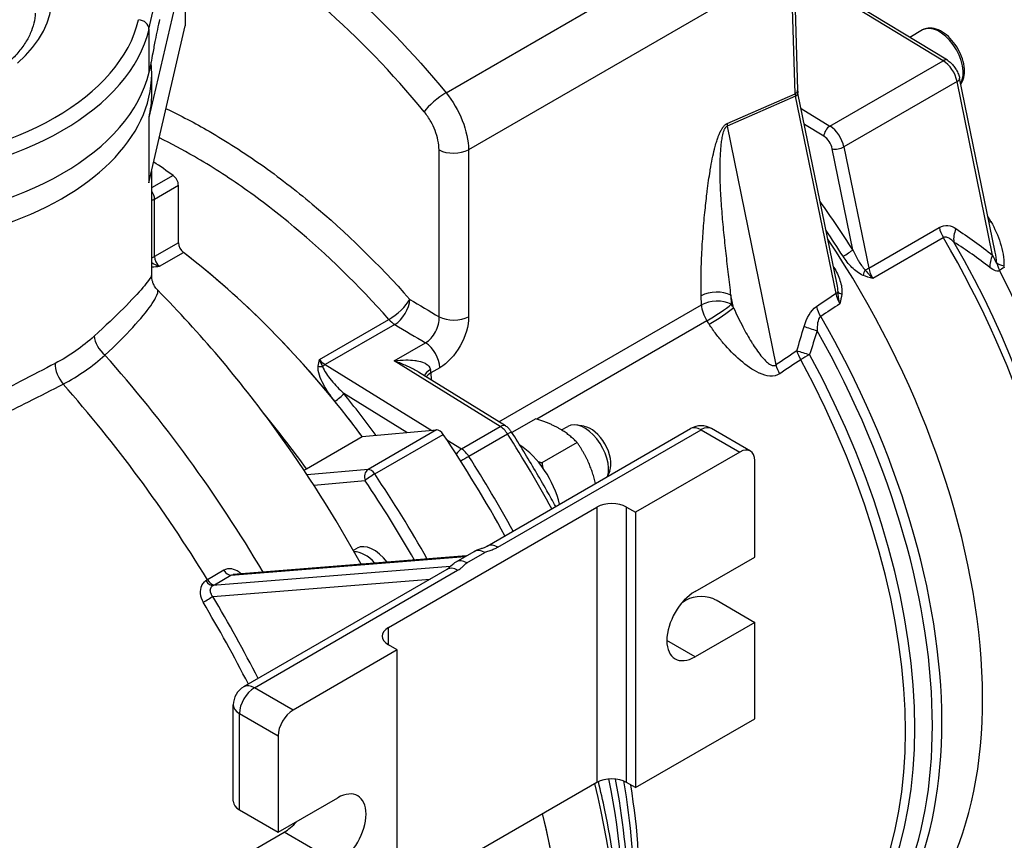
# Model space of a CAD drawing. Header units: millimetres. Extents: x 0 to 5940, y 0 to 4200.
# Tile 7 of 52: x 807 to 959, y 654 to 781. Entities that reach past the tile are written whole.
import ezdxf

# ---------------------------------------------------------------- set-up
doc = ezdxf.new("R2010")
doc.units = ezdxf.units.MM
doc.header["$LTSCALE"] = 50
doc.layers.add('02-LINIE-035', color=2, linetype='CONTINUOUS')

msp = doc.modelspace()

# ---------------------------------------------------------------- linework, layer by layer
at = {"layer": '02-LINIE-035'}
for p, q in [((827.26, 779.22), (832.86, 803.47)), ((873.1, 769.4), (922.82, 798.11)), ((832.86, 789.83), (827.26, 765.58)), ((832.86, 789.83), (832.86, 779.74)), ((926.38, 789.36), (876.56, 760.6)), ((926.98, 769.25), (926.38, 789.36)), ((926.76, 789.9), (927.36, 769.79)), ((950.46, 774.41), (926.79, 788.79)), ((949.81, 774.34), (926.81, 788.32)), ((827.26, 755.49), (832.86, 779.74)), ((827.26, 779.22), (827.26, 772.58)), ((946.63, 779.08), (944.65, 777.94)), ((932.35, 764.26), (949.81, 774.34)), ((827.67, 772.36), (827.67, 769.18)), ((951.97, 771.13), (934.51, 761.05)), ((957.45, 744.34), (951.97, 771.13)), ((957.84, 744.83), (952.36, 771.63)), ((916.46, 764.64), (926.98, 769.25)), ((927.05, 768.88), (916.47, 764.23)), ((933.28, 738.42), (927.05, 768.88)), ((933.45, 739.83), (927.41, 769.36)), ((927.9, 766.96), (932.35, 764.26)), ((827.26, 765.58), (827.26, 755.49)), ((931.4, 762.68), (928.4, 764.5)), ((916.47, 764.23), (924, 727.42)), ((829.94, 761.9), (829.94, 761.9)), ((935.89, 745.17), (932.7, 760.75)), ((934.51, 761.05), (938.33, 742.34)), ((827.67, 757.28), (827.67, 741.19)), ((830.99, 756.64), (827.67, 754.73)), ((828.12, 752.99), (831.8, 755.12)), ((831.8, 746.25), (831.8, 755.12)), ((828.12, 744.12), (828.12, 752.99)), ((938.33, 742.34), (949.22, 748.62)), ((831.8, 746.25), (828.12, 744.12)), ((949.84, 747.04), (938.95, 740.76)), ((828.89, 742.63), (832.57, 744.75)), ((861.43, 737.56), (861.43, 737.56)), ((912.52, 736.67), (912.48, 738.07)), ((917.47, 736.22), (917.07, 738.16)), ((917.07, 738.16), (917.11, 736.76)), ((881.27, 718.63), (912.52, 736.67)), ((853.55, 728.24), (864.28, 734.44)), ((913.36, 734.23), (887.1, 719.07)), ((865.19, 733.66), (854.46, 727.47)), ((865.09, 728.04), (869.93, 730.83)), ((881.46, 717.93), (865.09, 728.04)), ((854.46, 727.47), (870.89, 717.32)), ((882.28, 718.01), (868.83, 726.31)), ((872.14, 726.99), (870.75, 726.19)), ((870.75, 726.19), (870.79, 725.1)), ((867.07, 716.98), (857.31, 723.01)), ((886.95, 719.12), (883.26, 716.99)), ((860.18, 716.36), (871.65, 717.38)), ((871.65, 717.38), (861.07, 711.28)), ((875.49, 714.48), (881.46, 717.93)), ((879.46, 699.47), (910.83, 717.59)), ((881.08, 699.31), (912.46, 717.43)), ((890.94, 717.38), (891.9, 717.94)), ((894.4, 717.95), (893.29, 718.14)), ((912.46, 717.43), (918.43, 713.98)), ((920.06, 714.14), (914.08, 717.59)), ((851.57, 711.39), (860.18, 716.36)), ((862.1, 710.6), (872.67, 716.7)), ((873.23, 715.87), (875.49, 714.48)), ((882.6, 716.76), (876.62, 713.31)), ((893.32, 715.44), (887.9, 712.31)), ((918.43, 713.98), (902.35, 704.69)), ((920.73, 697.79), (920.73, 712.65)), ((861.07, 711.28), (851.67, 710.44)), ((898.36, 711.08), (898.04, 710.2)), ((852.7, 708.86), (860.61, 709.57)), ((864.2, 686.91), (896.37, 705.49)), ((896.37, 705.49), (896.37, 663.03)), ((900.97, 705.49), (902.35, 704.69)), ((900.97, 663.03), (900.97, 705.49)), ((902.35, 704.69), (902.35, 662.23)), ((858.8, 698.82), (859.36, 699.15)), ((839.89, 694.98), (876.07, 697.86)), ((876.23, 697.96), (840.27, 695.09)), ((874.68, 697.06), (877.44, 698.66)), ((876.31, 696.9), (879.07, 698.5)), ((911.54, 692.49), (920.73, 697.79)), ((873.73, 696.3), (837.13, 693.39)), ((841.89, 677.79), (873.27, 695.9)), ((838.81, 695.74), (836.28, 694.28)), ((837.36, 693.52), (839.89, 694.98)), ((843.52, 677.63), (874.89, 695.74)), ((837.09, 691.71), (870.63, 694.38)), ((909.59, 690.83), (910.16, 691.16)), ((914.76, 691.16), (920.73, 687.71)), ((864.2, 684.26), (864.2, 686.91)), ((920.73, 687.71), (911.54, 682.4)), ((920.73, 672.85), (920.73, 687.71)), ((865.58, 683.46), (864.2, 684.26)), ((911.54, 682.4), (907.17, 684.92)), ((865.58, 683.46), (849.49, 674.18)), ((865.58, 641.01), (865.58, 683.46)), ((849.49, 674.18), (843.52, 677.63)), ((840.27, 660.11), (840.27, 674.97)), ((841.22, 658.78), (841.22, 673.64)), ((841.22, 673.64), (847.19, 670.2)), ((902.35, 662.23), (920.73, 672.85)), ((847.19, 670.2), (847.19, 655.33)), ((896.37, 663.03), (865.58, 645.25)), ((902.35, 662.23), (900.97, 663.03)), ((847.19, 655.33), (856.39, 660.64)), ((841.22, 658.78), (847.19, 655.33)), ((841.22, 651.35), (848.11, 655.33)), ((856.39, 650.56), (848.11, 655.33))]:
    msp.add_line(p, q, dxfattribs=at)
for centre, start, end in [((912.46, 714.78), 60, 120), ((843.52, 674.97), 120, 180)]:
    msp.add_arc(centre, 3.25, start, end, dxfattribs=at)
for centre, major_axis, ratio, start_param, end_param in [((780.55, 784.14), (31.76, 0), 0.57735, 5.694813, 6.871557), ((780.55, 784.14), (45.5, 0), 0.57735, 4.845044, 6.15053), ((825.65, 779.34), (1.58, -0.37), 0.809323, 0.184916, 1.755713), ((874.77, 702.04), (43.23, -74.87), 0.57735, 2.646157, 2.646178), ((949.23, 774.58), (2.6, -4.5), 0.57735, 0.327518, 3.141593), ((780.55, 782.81), (47.13, 0), 0.57735, 4.845044, 6.15053), ((780.55, 772.36), (47.13, 0), 0.57735, 4.239369, 6.348015), ((949.79, 773.3), (0.68, 1.11), 0.562039, 0, 0.79815), ((949.75, 771.73), (-1.62, 2.81), 0.57735, 4.18879, 5.471607), ((780.55, 776.18), (47.13, 0), 0.57735, 4.845044, 6.15053), ((951.08, 771.37), (1.27, 0.26), 0.408248, 5.397108, 6.283185), ((780.55, 769.18), (47.13, 0), 0.57735, 6.15053, 6.283185), ((871.98, 767.71), (-2.51, -2.06), 0.226481, 4.078118, 5.609416), ((926.06, 769.75), (1.3, 0.04), 0.556849, 5.480933, 6.283185), ((928.35, 768.51), (-1.07, 1.65), 0.533422, 0.800484, 1.028856), ((926.14, 769.1), (1.27, 0.26), 0.408248, 5.423288, 6.283185), ((917.84, 763.9), (0.78, -1.79), 0.637864, 4.028888, 4.257261), ((932.32, 763.21), (0.68, 1.11), 0.562039, 0.79815, 2.368946), ((932.29, 761.64), (1.62, -2.81), 0.57735, 1.047198, 2.330015), ((931.37, 761.11), (-0.97, 1.69), 0.57735, 4.18879, 5.471607), ((874.27, 761.83), (3.25, 0), 0.536791, 3.94756, 5.496863), ((933.62, 761.28), (1.27, 0.26), 0.408248, 3.826312, 5.397108), ((821.45, 671.26), (-56.06, 97.1), 0.57735, 5.377261, 5.415091), ((830.88, 755.65), (-0.65, 1.13), 0.57735, 3.926991, 5.377261), ((827.2, 753.53), (-0.65, 1.13), 0.57735, 3.926991, 4.956498), ((827.2, 753.53), (-1.3, 0), 0.57735, 1.94371, 2.356194), ((894.07, 713.18), (45.34, -78.53), 0.57735, 1.645795, 1.745592), ((901.88, 717.7), (38.34, -66.41), 0.57735, 3.905832, 3.905833), ((915.22, 725.39), (41.92, -72.62), 0.57735, 1.569844, 1.580922), ((958.48, 750.28), (-2.25, -1.3), 0.000777, 5.327869, 5.484132), ((893.15, 712.65), (-44.69, 77.4), 0.57735, 4.787388, 4.840859), ((951.44, 748.03), (1.62, -2.81), 0.57735, 4.18879, 4.728501), ((954.01, 747.84), (-1.79, -2.71), 0.688183, 4.938266, 5.656111), ((832.71, 745.71), (-0.65, 1.13), 0.57735, 0.785398, 2.196946), ((892.7, 712.39), (44.69, -77.4), 0.57735, 0, 1.684444), ((892.7, 712.39), (44.69, -77.4), 0.57735, 0, 1.684444), ((905.88, 720), (44.69, -77.4), 0.57735, 0, 1.586909), ((907.01, 720.65), (44.48, -77.04), 0.57735, 0.412274, 1.571339), ((821.45, 671.26), (-49.56, 85.84), 0.57735, 4.912444, 5.338539), ((821.45, 671.26), (-49.56, 85.84), 0.57735, 4.983444, 5.338539), ((934.97, 744.64), (1.1, 0.7), 0.061179, 4.095582, 5.666378), ((827.2, 744.65), (1.3, 0), 0.57735, 5.085303, 5.497787), ((829.04, 743.59), (-0.65, 1.13), 0.57735, 0.785398, 2.196946), ((959.67, 743.74), (-2.02, -2.54), 0.675769, 4.998701, 5.670481), ((960.6, 743.28), (-2.6, 0.05), 0.267114, 0.306243, 1.005327), ((911.14, 723.04), (39.16, -67.83), 0.57735, 4.118091, 4.118118), ((891.32, 711.59), (44.69, -77.4), 0.57735, 1.637087, 1.638063), ((933.55, 742.91), (1.1, 0.69), 0.054087, 4.06505, 4.095872), ((938.1, 741.64), (0.49, 1.21), 0.377364, 1.32892, 2.062961), ((937.45, 742.57), (1.27, 0.26), 0.408248, 4.886257, 5.397108), ((940.55, 741.74), (1.62, -2.81), 0.57735, 4.18879, 4.728501), ((960.66, 743.01), (-2.31, -1.19), 0.070468, 5.329632, 5.845181), ((912.96, 724.09), (-42.09, 72.91), 0.57735, 3.596115, 4.625978), ((912, 723.53), (39, -67.55), 0.57735, 4.143647, 4.143674), ((892.7, 712.39), (43.06, -74.59), 0.57735, 1.612224, 1.612234), ((914.77, 736.84), (3.25, 0.1), 0.556849, 0.768544, 2.33934), ((932.37, 738.64), (1.27, 0.26), 0.408248, 5.423288, 5.898925), ((934.81, 738.74), (-1.29, 0.16), 0.407395, 0.384091, 1.105938), ((865.27, 736.27), (-2.43, -2.16), 0.273803, 0.926614, 2.458352), ((865.27, 736.27), (-1.67, -2.79), 0.547353, 0.794512, 2.32981), ((914.81, 735.44), (3.25, 0.1), 0.556849, 0.768544, 2.33934), ((3044.84, 1956.8), (-2437.63, -1461.76), 0.028063, 5.742928, 5.745419), ((935.04, 737.77), (-1.27, 2.58), 0.511893, 1.076162, 1.676195), ((914.81, 735.44), (-1.62, 2.81), 0.57735, 0.820305, 1.669492), ((914.81, 735.44), (2.72, 1.78), 0.080454, 4.094608, 5.665404), ((915.17, 734.89), (2.72, 1.77), 0.07458, 4.094933, 5.665729), ((876.61, 703.1), (45.17, -78.25), 0.57735, 1.662266, 1.669492), ((932.53, 735.85), (-1.8, 2.71), 0.576754, 1.009906, 1.538385), ((3047.12, 1956.24), (-2439.87, -1461.11), 0.027069, 5.743363, 5.745787), ((866.2, 697.09), (-22.53, 39.03), 0.57735, 5.582769, 5.582773), ((865.27, 736.27), (-1.62, 2.81), 0.57735, 1.913433, 2.321288), ((874.28, 736.09), (3.25, 0), 0.536803, 3.948135, 5.496854), ((874.31, 701.77), (-43.55, 75.43), 0.57735, 4.803859, 4.811085), ((886.42, 708.76), (44.69, -77.4), 0.57735, 0, 1.57509), ((853.7, 741.93), (-43.14, 26.21), 0.022806, 1.854113, 1.970259), ((930.64, 732.8), (-3.11, 0.95), 0.058933, 0.76558, 1.499298), ((885.27, 708.1), (44.47, -77.02), 0.57735, 0.014117, 1.55668), ((821.45, 730.77), (2.19, -2.4), 0.617298, 3.792474, 4.929446), ((869.85, 728.23), (1.62, -2.81), 0.57735, 0.820305, 2.321288), ((3044.84, 1956.8), (-2377.76, -1425.85), 0.028063, 5.793907, 5.796912), ((929.53, 729.04), (-3.12, 0.89), 0.039158, 0.764647, 1.479718), ((929.53, 729.04), (-1.82, 2.7), 0.574377, 1.006662, 1.486725), ((781.54, 655.91), (64.64, -111.95), 0.57735, 1.590803, 1.916215), ((854.54, 730.07), (1.62, -2.81), 0.57735, 5.055026, 5.462881), ((859.27, 693.09), (-25.35, 43.91), 0.57735, 5.24936, 5.249364), ((3047.12, 1956.24), (-2380, -1425.21), 0.027044, 5.794284, 5.797289), ((929.53, 729.04), (-2.86, -1.55), 0.036073, 4.80473, 5.328329), ((882.4, 706.44), (43.55, -75.43), 0.57735, 0.044194, 1.526602), ((883.55, 707.11), (43.77, -75.81), 0.57735, 0.044194, 1.526602), ((815, 726.28), (1.51, -2.88), 0.567246, 3.950165, 5.075941), ((853.77, 727.96), (1.29, -0.16), 0.60781, 4.472344, 5.009992), ((854.42, 726.16), (0.85, 1.38), 0.556849, 0.802253, 1.153023), ((872.94, 725.98), (-3.2, -0.55), 0.438974, 5.410238, 6.070938), ((868.46, 727.42), (1.62, -2.81), 0.57735, 0.820305, 1.003172), ((926.28, 726.86), (-1.82, 2.69), 0.574215, 1.006442, 1.483505), ((823.98, 672.72), (-47.78, 82.75), 0.57735, 5.043771, 5.043775), ((873.05, 724.96), (3.25, 0.1), 0.556849, 2.33934, 2.744311), ((774.64, 651.93), (-64.64, 111.95), 0.57735, 4.7577, 5.052518), ((856.39, 722.47), (-1.01, -0.82), 0.218615, 0.937678, 2.508474), ((821.45, 671.26), (-49.56, 85.84), 0.57735, 4.912444, 4.983444), ((822.37, 671.79), (50.21, -86.97), 0.57735, 1.759149, 1.841851), ((872.11, 716.2), (-0.65, 1.13), 0.57735, 4.830175, 6.021386), ((881.42, 716.62), (0.85, 1.38), 0.556849, 0, 0.802253), ((881.4, 715.84), (-1.3, 2.25), 0.57735, 4.789064, 5.462881), ((894.5, 713.43), (-2.6, 4.5), 0.57735, 3.641552, 6.283185), ((895.42, 713.96), (-2.2, 3.81), 0.57735, 3.590663, 5.834115), ((912.46, 714.78), (-1.62, 2.81), 0.57735, 5.497787, 6.283185), ((912.46, 714.78), (1.63, 2.81), 0.57735, 0, 0.785398), ((821.45, 671.26), (58.5, -101.32), 0.57735, 1.531782, 1.688583), ((881.85, 716.19), (1.37, 0.87), 0.062544, 0, 0.953929), ((829.5, 675.9), (-57.69, 99.92), 0.57735, 4.672825, 4.789064), ((875.45, 713.17), (0.85, 1.38), 0.556849, 0.802253, 1.565732), ((875.42, 712.39), (1.3, -2.25), 0.57735, 1.647472, 2.321288), ((884.03, 707.38), (4.87, -8.44), 0.57735, 1.083709, 2.291074), ((918.43, 711.33), (1.63, 2.81), 0.57735, 5.497787, 7.068583), ((875.87, 712.74), (1.37, 0.87), 0.062544, 0.953929, 1.88739), ((823.52, 672.45), (57.69, -99.92), 0.57735, 1.531232, 1.647472), ((861.53, 710.1), (-0.12, 1.29), 0.788675, 0.350879, 1.921676), ((861.53, 710.1), (-0.65, 1.13), 0.57735, 4.830175, 6.021386), ((861.53, 710.1), (1.08, 0.73), 0.09595, 0.952035, 2.522832), ((810.88, 665.15), (-58.5, 101.32), 0.57735, 4.698117, 4.830175), ((809.96, 664.62), (57.85, -100.2), 0.57735, 1.563795, 1.688583), ((898.67, 704.16), (-3.25, 0), 0.57735, 3.926991, 5.497787), ((861.96, 694.64), (-2.6, 4.5), 0.57735, 4.90619, 6.283185), ((881.08, 696.66), (-1.62, 2.81), 0.57735, 5.497787, 6.283185), ((860.6, 693.86), (-2.6, 4.5), 0.57735, 5.068952, 5.971388), ((879.07, 695.84), (-1.62, 2.81), 0.57735, 5.497787, 6.283185), ((860.03, 693.53), (1.95, -3.38), 0.57735, 2.331003, 2.386367), ((874.89, 693.09), (-1.62, 2.81), 0.57735, 5.497787, 6.283185), ((876.31, 694.25), (-1.62, 2.81), 0.57735, 5.497787, 6.283185), ((839.43, 696.17), (0.65, -1.13), 0.57735, 4.7577, 6.015093), ((836.67, 694.57), (0.65, -1.13), 0.570655, 4.759262, 6.016663), ((836.9, 694.71), (0.65, -1.13), 0.57735, 4.7577, 6.015093), ((836.18, 691.18), (1.12, 0.67), 0.02016, 4.16941, 5.667562), ((773.49, 651.27), (-65.23, 112.99), 0.57735, 4.626189, 4.737082), ((911.54, 687.44), (-3.09, -5.35), 0.57735, 3.926991, 7.068583), ((912.46, 689.83), (3.25, 0), 0.57735, 0.785398, 2.356194), ((772.64, 650.77), (64.58, -111.86), 0.57735, 1.483728, 1.595489), ((866.5, 685.59), (-3.25, 0), 0.57735, 5.497787, 7.068583), ((843.52, 674.97), (-1.62, 2.81), 0.57735, 5.497787, 6.283185), ((843.52, 674.97), (-1.63, -2.81), 0.57735, 3.926991, 5.497787), ((843.52, 674.97), (-3.25, 0), 0.57735, 0, 0.785398), ((849.49, 671.52), (1.63, 2.81), 0.57735, 0.785398, 2.356194), ((829.5, 675.9), (49.56, -85.84), 0.57735, 0.342637, 1.104293), ((898.67, 661.7), (3.25, 0), 0.57735, 0.785398, 2.356194), ((836.93, 680.19), (-44.85, 77.68), 0.57735, 3.831429, 4.186178), ((838.07, 680.85), (44.63, -77.31), 0.57735, 0.581472, 1.035104), ((841.34, 682.74), (43.55, -75.43), 0.57735, 0.446567, 0.99386), ((840.19, 682.07), (-43.77, 75.81), 0.57735, 3.648331, 4.152789), ((856.39, 655.6), (3.09, 5.35), 0.57735, 3.926991, 7.068583), ((843.52, 660.11), (-3.25, 0), 0.57735, 0, 0.785398), ((821.45, 671.26), (49.56, -85.84), 0.57735, 0.213146, 1.104293), ((821.45, 671.26), (49.56, -85.84), 0.57735, 0.271055, 1.104293), ((848.11, 660.38), (-3.09, -5.35), 0.57735, 0.785398, 1.248353)]:
    msp.add_ellipse(centre, major_axis=major_axis, ratio=ratio, start_param=start_param, end_param=end_param, dxfattribs=at)
for points, knots in [([(832.86, 802.17), (835.16, 801.11), (837.46, 799.91), (839.76, 798.59), (842.65, 796.92), (845.53, 795.04), (848.42, 792.96), (851.3, 790.87), (854.19, 788.56), (856.99, 786.1), (862.6, 781.19), (867.97, 775.63), (873.1, 769.4)], [0.4004833, 0.4004833, 0.4004833, 0.4004833, 0.5, 0.5, 0.5, 0.625, 0.625, 0.625, 0.75, 0.75, 0.75, 1, 1, 1, 1]), ([(869.73, 766.46), (864.77, 772.49), (859.57, 777.87), (854.14, 782.62), (851.43, 785), (848.64, 787.23), (845.84, 789.25), (843.05, 791.27), (840.26, 793.09), (837.46, 794.7), (835.88, 795.61), (834.3, 796.46), (832.71, 797.24)], [0, 0, 0, 0, 0.25, 0.25, 0.25, 0.375, 0.375, 0.375, 0.5, 0.5, 0.5, 0.5708136, 0.5708136, 0.5708136, 0.5708136]), ([(809.7, 781.68), (809.68, 781.16), (809.61, 780.64), (809.36, 779.59), (809.18, 779.06), (808.71, 778), (808.42, 777.47), (807.72, 776.41), (807.31, 775.88), (806.38, 774.83), (805.85, 774.31), (805.27, 773.81)], [5.5224824, 5.5224824, 5.5224824, 5.5224824, 5.6352177, 5.6352177, 5.7479531, 5.7479531, 5.8606884, 5.8606884, 5.9734237, 5.9734237, 6.0861591, 6.0861591, 6.0861591, 6.0861591]), ([(828.89, 780.71), (828.79, 780.26), (828.67, 779.73), (828.44, 778.63), (828.33, 778.06), (828.1, 776.91), (827.96, 776.14), (827.75, 775.03), (827.65, 774.5), (827.45, 773.47), (827.35, 772.98), (827.26, 772.58)], [8.845903, 8.845903, 8.845903, 8.845903, 9.210621, 9.210621, 9.57534, 9.57534, 10.005501, 10.005501, 10.323338, 10.323338, 10.641175, 10.641175, 10.641175, 10.641175]), ([(952.54, 770.73), (952.54, 770.73), (952.54, 770.73), (952.75, 771.03), (952.9, 771.37), (953.09, 772.16), (953.12, 772.62), (953.05, 773.59), (952.94, 774.11), (952.61, 775.14), (952.38, 775.65), (951.84, 776.62), (951.52, 777.07), (950.82, 777.89), (950.43, 778.25), (949.61, 778.85), (949.19, 779.08), (948.33, 779.36), (947.9, 779.41), (947.19, 779.33), (946.89, 779.23), (946.63, 779.08)], [4.580766, 4.580766, 4.580766, 4.580766, 4.581706, 4.581706, 4.86615, 4.86615, 5.193635, 5.193635, 5.5351, 5.5351, 5.873868, 5.873868, 6.210757, 6.210757, 6.549156, 6.549156, 6.890594, 6.890594, 7.220837, 7.220837, 7.463329, 7.463329, 7.463329, 7.463329]), ([(950.46, 774.41), (950.66, 774.29), (950.84, 774.15), (951.18, 773.84), (951.34, 773.67), (951.62, 773.31), (951.75, 773.11), (951.98, 772.71), (952.08, 772.5), (952.24, 772.07), (952.31, 771.85), (952.36, 771.63)], [1.596976, 1.596976, 1.596976, 1.596976, 1.85354, 1.85354, 2.110103, 2.110103, 2.366666, 2.366666, 2.62323, 2.62323, 2.879793, 2.879793, 2.879793, 2.879793]), ([(873.1, 769.4), (874.14, 768.12), (875.01, 766.63), (875.61, 765.11), (876.21, 763.59), (876.55, 762.02), (876.56, 760.6)], [0, 0, 0, 0, 0.499805, 0.499805, 0.499805, 1, 1, 1, 1]), ([(829.9, 766.94), (832.12, 765.9), (834.34, 764.73), (836.56, 763.45), (839.22, 761.91), (841.89, 760.2), (844.56, 758.31), (847.23, 756.43), (849.86, 754.39), (852.45, 752.22), (857.63, 747.88), (862.66, 742.99), (867.52, 737.52)], [0.395295, 0.395295, 0.395295, 0.395295, 0.4999988, 0.4999988, 0.4999988, 0.6250046, 0.6250046, 0.6250046, 0.75, 0.75, 0.75, 1, 1, 1, 1]), ([(872.02, 760.57), (872.01, 761.53), (871.8, 762.58), (871.4, 763.59), (871.22, 764.05), (871.01, 764.51), (870.76, 764.94), (870.46, 765.48), (870.11, 765.99), (869.73, 766.46)], [0, 0, 0, 0, 0.499378, 0.499378, 0.499378, 0.724627, 0.724627, 0.724627, 1, 1, 1, 1]), ([(912.48, 738.07), (912.45, 739.06), (912.44, 740.12), (912.46, 741.24), (912.47, 742.12), (912.5, 743.04), (912.54, 744), (912.55, 744.15), (912.55, 744.31), (912.56, 744.44), (912.61, 745.48), (912.68, 746.58), (912.76, 747.67), (912.8, 748.21), (912.84, 748.75), (912.89, 749.29), (912.93, 749.84), (912.98, 750.35), (913.04, 750.92), (913.14, 751.92), (913.24, 752.88), (913.35, 753.8), (913.37, 753.94), (913.38, 754.05), (913.4, 754.2), (913.47, 754.77), (913.55, 755.32), (913.62, 755.85), (913.7, 756.36), (913.77, 756.85), (913.85, 757.32), (913.86, 757.38), (913.87, 757.43), (913.88, 757.51), (913.98, 758.11), (914.08, 758.67), (914.19, 759.19), (914.3, 759.74), (914.41, 760.25), (914.53, 760.71), (914.54, 760.77), (914.55, 760.81), (914.57, 760.89), (914.65, 761.2), (914.73, 761.49), (914.82, 761.76), (914.89, 762), (914.97, 762.24), (915.04, 762.45), (915.07, 762.52), (915.08, 762.56), (915.11, 762.64), (915.17, 762.8), (915.23, 762.95), (915.3, 763.09), (915.34, 763.18), (915.37, 763.27), (915.41, 763.35), (915.45, 763.42), (915.47, 763.47), (915.52, 763.56), (915.56, 763.64), (915.61, 763.72), (915.65, 763.8), (915.69, 763.87), (915.73, 763.93), (915.77, 763.99), (915.78, 764), (915.78, 764), (915.79, 764.01), (915.79, 764.02), (915.8, 764.03), (915.81, 764.04), (915.84, 764.09), (915.87, 764.13), (915.91, 764.17), (915.95, 764.22), (915.98, 764.27), (916.02, 764.31), (916.07, 764.36), (916.12, 764.41), (916.17, 764.45), (916.2, 764.48), (916.24, 764.51), (916.27, 764.53), (916.3, 764.55), (916.32, 764.56), (916.34, 764.58), (916.36, 764.59), (916.38, 764.6), (916.39, 764.61), (916.41, 764.62), (916.44, 764.63), (916.46, 764.64)], [0, 0, 0, 0, 0.131077, 0.131077, 0.131077, 0.234375, 0.234375, 0.234375, 0.25, 0.25, 0.25, 0.375, 0.375, 0.375, 0.4375, 0.4375, 0.4375, 0.5, 0.5, 0.5, 0.609375, 0.609375, 0.609375, 0.625, 0.625, 0.625, 0.684441, 0.684441, 0.684441, 0.742188, 0.742188, 0.742188, 0.75, 0.75, 0.75, 0.807154, 0.807154, 0.807154, 0.867187, 0.867187, 0.867187, 0.875, 0.875, 0.875, 0.903643, 0.903643, 0.903643, 0.929687, 0.929687, 0.929687, 0.9375, 0.9375, 0.9375, 0.951828, 0.951828, 0.951828, 0.960937, 0.960937, 0.960937, 0.96875, 0.96875, 0.96875, 0.975915, 0.975915, 0.975915, 0.982422, 0.982422, 0.982422, 0.983398, 0.983398, 0.983398, 0.984375, 0.984375, 0.984375, 0.986733, 0.986733, 0.986733, 0.989521, 0.989521, 0.989521, 0.993125, 0.993125, 0.993125, 0.995619, 0.995619, 0.995619, 0.99731, 0.99731, 0.99731, 0.998419, 0.998419, 0.998419, 1, 1, 1, 1]), ([(917.07, 738.16), (916.94, 739.24), (916.81, 740.31), (916.56, 742.47), (916.44, 743.55), (916.2, 745.7), (916.08, 746.78), (915.87, 748.94), (915.77, 750.01), (915.6, 752.17), (915.53, 753.25), (915.45, 754.88), (915.43, 755.42), (915.4, 756.5), (915.4, 757.04), (915.4, 758.13), (915.4, 758.67), (915.44, 759.76), (915.47, 760.31), (915.54, 761.13), (915.57, 761.41), (915.64, 761.96), (915.68, 762.24), (915.75, 762.65), (915.78, 762.79), (915.85, 763.07), (915.88, 763.21), (915.95, 763.42), (915.97, 763.49), (916.02, 763.63), (916.05, 763.71), (916.1, 763.81), (916.12, 763.85), (916.16, 763.92), (916.18, 763.96), (916.23, 764.03), (916.25, 764.07), (916.31, 764.13), (916.33, 764.15), (916.37, 764.18), (916.38, 764.19), (916.41, 764.21), (916.42, 764.21), (916.44, 764.22), (916.45, 764.23), (916.47, 764.23)], [0, 0, 0, 0, 0.125, 0.125, 0.25, 0.25, 0.375, 0.375, 0.5, 0.5, 0.625, 0.625, 0.6875, 0.6875, 0.75, 0.75, 0.8125, 0.8125, 0.875, 0.875, 0.90625, 0.90625, 0.9375, 0.9375, 0.953125, 0.953125, 0.96875, 0.96875, 0.976562, 0.976562, 0.984375, 0.984375, 0.988281, 0.988281, 0.992188, 0.992188, 0.996094, 0.996094, 0.998047, 0.998047, 0.999023, 0.999023, 0.999512, 0.999512, 1, 1, 1, 1]), ([(864.28, 734.44), (859.56, 739.74), (854.69, 744.48), (849.67, 748.68), (847.16, 750.79), (844.61, 752.75), (842.02, 754.58), (839.43, 756.41), (836.84, 758.07), (834.26, 759.56), (832.46, 760.6), (830.66, 761.56), (828.86, 762.44)], [0, 0, 0, 0, 0.25, 0.25, 0.25, 0.375, 0.375, 0.375, 0.5, 0.5, 0.5, 0.5875544, 0.5875544, 0.5875544, 0.5875544]), ([(957.18, 749.53), (957.79, 748.47), (958.27, 747.37), (958.99, 745.09), (959.24, 743.89), (959.2, 742.72)], [0, 0, 0, 0, 0.5, 0.5, 1, 1, 1, 1]), ([(951.46, 746.37), (951.27, 746.57), (951.07, 746.75), (950.85, 746.89), (950.68, 747), (950.5, 747.09), (950.31, 747.12), (950.22, 747.13), (950.12, 747.14), (950.02, 747.11), (949.96, 747.1), (949.9, 747.08), (949.84, 747.04)], [0, 0, 0, 0, 0.411436, 0.411436, 0.411436, 0.727726, 0.727726, 0.727726, 0.893476, 0.893476, 0.893476, 1, 1, 1, 1]), ([(935.89, 745.17), (936.13, 744.6), (936.41, 744.05), (936.72, 743.53), (936.72, 743.52), (936.73, 743.5), (936.74, 743.48), (937.04, 742.98), (937.37, 742.48), (937.77, 742.11)], [0, 0, 0, 0, 0.5, 0.5, 0.5, 0.514975, 0.514975, 0.514975, 1, 1, 1, 1]), ([(828.89, 742.63), (828.46, 742.74), (828.05, 742.94), (827.71, 743.11), (827.69, 743.12), (827.67, 743.12)], [-0.0007734, -0.0007734, -0.0007734, -0.0007734, 0.1813833, 0.1813833, 0.1903701, 0.1903701, 0.1903701, 0.1903701]), ([(937.47, 741.23), (936.82, 741.49), (936.25, 741.95), (935.73, 742.47), (935.22, 742.99), (934.76, 743.56), (934.37, 744.18)], [0, 0, 0, 0, 0.5, 0.5, 0.5, 1, 1, 1, 1]), ([(957.45, 744.34), (957.57, 744.07), (957.68, 743.8), (957.8, 743.56), (957.82, 743.52), (957.84, 743.48), (957.86, 743.44), (957.87, 743.41), (957.89, 743.38), (957.9, 743.36), (957.93, 743.31), (957.95, 743.27), (957.97, 743.23), (958, 743.19), (958.02, 743.16), (958.05, 743.13), (958.06, 743.12), (958.07, 743.11), (958.08, 743.1), (958.09, 743.1), (958.1, 743.1), (958.11, 743.1), (958.11, 743.1), (958.12, 743.11), (958.12, 743.12)], [0, 0, 0, 0, 0.532973, 0.532973, 0.532973, 0.620247, 0.620247, 0.620247, 0.680634, 0.680634, 0.680634, 0.782713, 0.782713, 0.782713, 0.886154, 0.886154, 0.886154, 0.929382, 0.929382, 0.929382, 0.973447, 0.973447, 0.973447, 1, 1, 1, 1]), ([(958.12, 743.12), (958.16, 742.91), (958.22, 742.7), (958.3, 742.49), (958.36, 742.32), (958.44, 742.16), (958.53, 742.01)], [0, 0, 0, 0, 0.552887, 0.552887, 0.552887, 1, 1, 1, 1]), ([(827.67, 742.57), (827.69, 742.57), (827.72, 742.57), (828.13, 742.56), (828.51, 742.59), (828.89, 742.63)], [-0.1914781, -0.1914781, -0.1914781, -0.1914781, -0.1813833, -0.1813833, 0.0007734, 0.0007734, 0.0007734, 0.0007734]), ([(932.95, 742.46), (933.35, 741.83), (933.67, 741.16), (933.89, 740.46), (934.12, 739.76), (934.26, 739.03), (934.17, 738.34)], [0, 0, 0, 0, 0.5, 0.5, 0.5, 1, 1, 1, 1]), ([(937.77, 742.11), (937.93, 741.89), (938.11, 741.67), (938.3, 741.45), (938.4, 741.33), (938.5, 741.22), (938.61, 741.1), (938.72, 740.99), (938.83, 740.88), (938.95, 740.76), (938.95, 740.76), (938.95, 740.76), (938.95, 740.76)], [0, 0, 0, 0, 0.480426, 0.480426, 0.480426, 0.7367, 0.7367, 0.7367, 0.995062, 0.995062, 0.995062, 1, 1, 1, 1]), ([(958.53, 742.01), (958.39, 741.82), (958.16, 741.82), (957.91, 741.92), (957.9, 741.92), (957.88, 741.92), (957.87, 741.93), (957.61, 742.03), (957.32, 742.23), (957.03, 742.45)], [0, 0, 0, 0, 0.4761, 0.4761, 0.4761, 0.5, 0.5, 0.5, 1, 1, 1, 1]), ([(959.25, 742.46), (959.25, 742.46), (959.25, 742.46), (959.25, 742.46), (959.23, 742.49), (959.22, 742.53), (959.21, 742.56), (959.2, 742.61), (959.2, 742.67), (959.2, 742.72)], [0, 0, 0, 0, 0.029027, 0.029027, 0.029027, 0.409888, 0.409888, 0.409888, 1, 1, 1, 1]), ([(827.67, 741.19), (827.67, 741.15), (827.52, 740.88), (826.96, 740.13), (826.67, 739.76), (825.6, 738.51), (824.6, 737.42), (822.06, 734.89), (820.55, 733.45), (818.81, 731.86)], [2.764523, 2.764523, 2.764523, 2.764523, 4.0452, 4.0452, 4.8351, 4.8351, 6.364555, 6.364555, 7.836818, 7.836818, 7.836818, 7.836818]), ([(828.6, 738.94), (828.41, 739.14), (828.25, 739.35), (828.02, 739.74), (827.93, 739.93), (827.81, 740.27), (827.77, 740.42), (827.71, 740.69), (827.7, 740.81), (827.68, 741.02), (827.67, 741.11), (827.67, 741.19)], [2.5708021, 2.5708021, 2.5708021, 2.5708021, 2.6095463, 2.6095463, 2.6482904, 2.6482904, 2.6870345, 2.6870345, 2.7257786, 2.7257786, 2.7645227, 2.7645227, 2.7645227, 2.7645227]), ([(938.95, 740.76), (938.95, 740.76), (938.95, 740.76), (938.95, 740.76), (938.45, 740.9), (937.96, 741.04), (937.47, 741.23)], [0, 0, 0, 0, 0.004785, 0.004785, 0.004785, 1, 1, 1, 1]), ([(820.47, 728.93), (822.13, 730.49), (823.58, 731.93), (825.97, 734.51), (826.9, 735.64), (827.86, 737.03), (828.11, 737.44), (828.6, 738.38), (828.7, 738.77), (828.62, 738.93), (828.61, 738.93), (828.6, 738.94)], [-7.836818, -7.836818, -7.836818, -7.836818, -6.364555, -6.364555, -4.8351, -4.8351, -4.0452, -4.0452, -2.675304, -2.675304, -2.570802, -2.570802, -2.570802, -2.570802]), ([(860, 696.67), (856.01, 703.91), (851.56, 710.91), (841.17, 725.21), (835.1, 732.38), (828.6, 738.94)], [3.8928991, 3.8928991, 3.8928991, 3.8928991, 4.1076769, 4.1076769, 4.3543538, 4.3543538, 4.3543538, 4.3543538]), ([(933.86, 736.85), (933.86, 736.85), (933.86, 736.86), (933.86, 736.86), (933.82, 737.01), (933.79, 737.17), (933.76, 737.32), (933.73, 737.48), (933.7, 737.64), (933.68, 737.8), (933.64, 738.09), (933.61, 738.39), (933.59, 738.69)], [0, 0, 0, 0, 0.005022, 0.005022, 0.005022, 0.262946, 0.262946, 0.262946, 0.518867, 0.518867, 0.518867, 1, 1, 1, 1]), ([(934.17, 738.34), (934.11, 737.83), (933.99, 737.35), (933.87, 736.86), (933.87, 736.85), (933.86, 736.85), (933.86, 736.85)], [0, 0, 0, 0, 0.995137, 0.995137, 0.995137, 1, 1, 1, 1]), ([(917.47, 736.22), (917.92, 735.21), (918.4, 734.22), (918.91, 733.27), (919.33, 732.48), (919.76, 731.71), (920.23, 730.96), (920.32, 730.81), (920.42, 730.66), (920.51, 730.52), (920.94, 729.85), (921.39, 729.2), (921.88, 728.62), (922.01, 728.47), (922.14, 728.32), (922.28, 728.18), (922.46, 727.99), (922.65, 727.81), (922.85, 727.66), (922.96, 727.57), (923.08, 727.5), (923.2, 727.44), (923.27, 727.4), (923.34, 727.37), (923.41, 727.35), (923.61, 727.28), (923.83, 727.29), (924, 727.42)], [0, 0, 0, 0, 0.27373, 0.27373, 0.27373, 0.5, 0.5, 0.5, 0.545141, 0.545141, 0.545141, 0.75, 0.75, 0.75, 0.803101, 0.803101, 0.803101, 0.875, 0.875, 0.875, 0.914227, 0.914227, 0.914227, 0.9375, 0.9375, 0.9375, 1, 1, 1, 1]), ([(869.93, 730.83), (870.53, 731.17), (871.1, 731.79), (871.88, 733.26), (872.07, 734.1), (872.03, 734.83)], [0, 0, 0, 0, 0.5, 0.5, 1, 1, 1, 1]), ([(876.58, 734.86), (876.58, 733.44), (876.11, 731.8), (875.29, 730.36), (874.48, 728.91), (873.33, 727.68), (872.14, 726.99)], [0, 0, 0, 0, 0.5, 0.5, 0.5, 1, 1, 1, 1]), ([(930.91, 734.9), (930.64, 734.69), (930.51, 734.29), (930.44, 733.89), (930.37, 733.5), (930.35, 733.09), (930.36, 732.68)], [0, 0, 0, 0, 0.5, 0.5, 0.5, 1, 1, 1, 1]), ([(924.58, 726.05), (924.15, 725.76), (923.63, 725.66), (923.09, 725.7), (923.08, 725.7), (923.07, 725.7), (923.06, 725.7), (922.53, 725.74), (922.01, 725.91), (921.49, 726.14), (921.48, 726.15), (921.46, 726.15), (921.44, 726.16), (920.41, 726.63), (919.45, 727.32), (918.54, 728.11), (918.52, 728.12), (918.51, 728.13), (918.49, 728.15), (917.57, 728.94), (916.72, 729.81), (915.92, 730.74), (915.53, 731.2), (915.14, 731.68), (914.77, 732.17), (914.4, 732.67), (914.04, 733.18), (913.7, 733.7)], [0, 0, 0, 0, 0.125, 0.125, 0.125, 0.127921, 0.127921, 0.127921, 0.25, 0.25, 0.25, 0.254296, 0.254296, 0.254296, 0.5, 0.5, 0.5, 0.504145, 0.504145, 0.504145, 0.751946, 0.751946, 0.751946, 0.874991, 0.874991, 0.874991, 1, 1, 1, 1]), ([(818.81, 731.86), (817.92, 731.05), (816.97, 730.28), (814.96, 728.88), (813.89, 728.23), (812.78, 727.65)], [0, 0, 0, 0, 0.753375, 0.753375, 1.50675, 1.50675, 1.50675, 1.50675]), ([(814.01, 724.46), (815.2, 725.08), (816.34, 725.77), (818.49, 727.26), (819.51, 728.07), (820.47, 728.93)], [-1.50675, -1.50675, -1.50675, -1.50675, -0.753375, -0.753375, 0, 0, 0, 0]), ([(853.37, 727.23), (853.42, 727.57), (853.48, 727.91), (853.55, 728.24), (853.55, 728.24), (853.55, 728.24), (853.55, 728.24)], [0, 0, 0, 0, 0.99332, 0.99332, 0.99332, 1, 1, 1, 1]), ([(853.55, 728.24), (853.55, 728.24), (853.55, 728.24), (853.56, 728.24), (853.71, 727.84), (853.88, 727.48), (854.06, 727.16)], [0, 0, 0, 0, 0.00645, 0.00645, 0.00645, 1, 1, 1, 1]), ([(865.09, 728.04), (865.7, 728.13), (866.31, 728.17), (866.91, 728.18), (867.36, 728.19), (867.82, 728.16), (868.27, 728.11), (868.38, 728.09), (868.49, 728.08), (868.6, 728.06), (868.99, 727.99), (869.38, 727.89), (869.74, 727.73), (869.82, 727.69), (869.91, 727.65), (869.99, 727.6), (870.33, 727.4), (870.63, 727.11), (870.7, 726.7)], [0, 0, 0, 0, 0.282947, 0.282947, 0.282947, 0.5, 0.5, 0.5, 0.553468, 0.553468, 0.553468, 0.75, 0.75, 0.75, 0.797842, 0.797842, 0.797842, 1, 1, 1, 1]), ([(868.82, 726.32), (868.69, 726.4), (868.56, 726.48), (868.42, 726.55), (868.3, 726.62), (868.18, 726.69), (868.06, 726.75), (867.65, 726.97), (867.23, 727.18), (866.81, 727.36), (866.24, 727.61), (865.66, 727.84), (865.09, 728.04)], [0.3675277, 0.3675277, 0.3675277, 0.3675277, 0.437254, 0.437254, 0.437254, 0.5, 0.5, 0.5, 0.7122152, 0.7122152, 0.7122152, 1, 1, 1, 1]), ([(812.78, 727.65), (811.08, 726.76), (809.27, 725.82), (804.37, 723.3), (801.16, 721.66), (794.8, 718.38), (791.66, 716.73), (786.25, 713.74), (783.95, 712.41), (779.57, 709.65), (777.49, 708.21), (774.69, 705.9), (773.82, 705.12), (771.87, 703.12), (770.85, 701.87), (769.42, 699.48), (768.91, 698.38), (768.11, 695.79), (767.9, 694.27), (767.9, 692.72)], [0, 0, 0, 0, 1.146738, 1.146738, 2.957316, 2.957316, 4.674995, 4.674995, 5.998739, 5.998739, 7.322478, 7.322478, 7.970239, 7.970239, 8.893013, 8.893013, 9.602327, 9.602327, 10.479367, 10.479367, 10.479367, 10.479367]), ([(855.94, 721.81), (855.25, 722.66), (854.65, 723.54), (854.18, 724.45), (853.94, 724.9), (853.73, 725.37), (853.57, 725.84), (853.42, 726.31), (853.31, 726.79), (853.37, 727.23)], [0, 0, 0, 0, 0.5, 0.5, 0.5, 0.75, 0.75, 0.75, 1, 1, 1, 1]), ([(854.06, 727.16), (854.15, 726.81), (854.36, 726.46), (854.58, 726.13), (854.6, 726.11), (854.61, 726.08), (854.63, 726.06), (854.85, 725.72), (855.11, 725.39), (855.38, 725.06), (855.39, 725.05), (855.41, 725.03), (855.42, 725.01), (856, 724.32), (856.63, 723.66), (857.31, 723.01)], [0, 0, 0, 0, 0.234382, 0.234382, 0.234382, 0.25, 0.25, 0.25, 0.486601, 0.486601, 0.486601, 0.5, 0.5, 0.5, 1, 1, 1, 1]), ([(769.32, 692.24), (769.29, 693.7), (769.48, 695.12), (770.25, 697.52), (770.75, 698.54), (772.17, 700.73), (773.19, 701.86), (775.14, 703.66), (776.02, 704.37), (778.83, 706.44), (780.91, 707.72), (785.3, 710.21), (787.61, 711.41), (793.02, 714.13), (796.15, 715.64), (802.49, 718.69), (805.68, 720.24), (810.54, 722.67), (812.34, 723.58), (814.01, 724.46)], [-10.479367, -10.479367, -10.479367, -10.479367, -9.602327, -9.602327, -8.893013, -8.893013, -7.970239, -7.970239, -7.322478, -7.322478, -5.998739, -5.998739, -4.674995, -4.674995, -2.957316, -2.957316, -1.146738, -1.146738, 0, 0, 0, 0]), ([(883.22, 717.06), (883.17, 717.13), (883.12, 717.2), (883.02, 717.34), (882.96, 717.41), (882.85, 717.54), (882.79, 717.6), (882.65, 717.73), (882.59, 717.79), (882.44, 717.9), (882.36, 717.95), (882.28, 718.01)], [4.0036661, 4.0036661, 4.0036661, 4.0036661, 4.1384293, 4.1384293, 4.2731926, 4.2731926, 4.4079559, 4.4079559, 4.5427191, 4.5427191, 4.6774824, 4.6774824, 4.6774824, 4.6774824]), ([(890.02, 705.57), (889.57, 706.39), (889.11, 707.21), (888.08, 709.04), (887.49, 710.06), (886.3, 712.08), (885.69, 713.08), (884.47, 715.08), (883.85, 716.07), (883.22, 717.06)], [3.8871897, 3.8871897, 3.8871897, 3.8871897, 3.9116558, 3.9116558, 3.9423259, 3.9423259, 3.972996, 3.972996, 4.0036661, 4.0036661, 4.0036661, 4.0036661]), ([(877.44, 698.66), (877.81, 698.87), (878.04, 698.94), (878.46, 699.09), (878.58, 699.13), (878.83, 699.21), (878.92, 699.24), (879.1, 699.31), (879.17, 699.34), (879.3, 699.39), (879.36, 699.42), (879.42, 699.46), (879.44, 699.47), (879.46, 699.47)], [0, 0, 0, 0, 0.0424765, 0.0424765, 0.1183807, 0.1183807, 0.1942849, 0.1942849, 0.2701891, 0.2701891, 0.3460933, 0.3460933, 0.379521, 0.379521, 0.379521, 0.379521]), ([(879.07, 698.5), (879.09, 698.51), (879.12, 698.52), (879.2, 698.56), (879.25, 698.58), (879.38, 698.62), (879.46, 698.65), (879.67, 698.72), (879.8, 698.76), (880.14, 698.88), (880.34, 698.95), (880.73, 699.12), (880.91, 699.21), (881.08, 699.31)], [0, 0, 0, 0, 0.0169323, 0.0169323, 0.0440241, 0.0440241, 0.0873709, 0.0873709, 0.1567258, 0.1567258, 0.2676936, 0.2676936, 0.379521, 0.379521, 0.379521, 0.379521]), ([(841.49, 695.19), (841.38, 695.29), (841.27, 695.39), (840.8, 695.72), (840.41, 695.89), (839.59, 696.01), (839.16, 695.94), (838.81, 695.74)], [0.1391432, 0.1391432, 0.1391432, 0.1391432, 0.2082865, 0.2082865, 0.4133686, 0.4133686, 0.6408816, 0.6408816, 0.6408816, 0.6408816]), ([(873.27, 695.9), (873.31, 695.92), (873.34, 695.94), (873.39, 695.98), (873.41, 696), (873.46, 696.04), (873.49, 696.06), (873.54, 696.11), (873.56, 696.14), (873.63, 696.2), (873.67, 696.25), (873.81, 696.39), (873.89, 696.47), (874.17, 696.71), (874.4, 696.9), (874.68, 697.06)], [0, 0, 0, 0, 0.0759023, 0.0759023, 0.1518047, 0.1518047, 0.227707, 0.227707, 0.2656582, 0.2656582, 0.3112529, 0.3112529, 0.3462022, 0.3462022, 0.3795117, 0.3795117, 0.3795117, 0.3795117]), ([(874.89, 695.74), (874.97, 695.78), (875.04, 695.83), (875.21, 695.94), (875.32, 696.02), (875.57, 696.22), (875.71, 696.34), (875.99, 696.62), (876.1, 696.78), (876.31, 696.9)], [0, 0, 0, 0, 0.047439, 0.047439, 0.1233413, 0.1233413, 0.244785, 0.244785, 0.3795117, 0.3795117, 0.3795117, 0.3795117]), ([(836.06, 694.15), (835.94, 694.08), (835.83, 694), (835.57, 693.74), (835.44, 693.55), (835.19, 692.99), (835.13, 692.58), (835.2, 691.7), (835.36, 691.23), (835.61, 690.81)], [0, 0, 0, 0, 0.079664, 0.079664, 0.2071265, 0.2071265, 0.4110663, 0.4110663, 0.6373122, 0.6373122, 0.6373122, 0.6373122]), ([(836.28, 694.28), (836.27, 694.27), (836.26, 694.27), (836.24, 694.26), (836.23, 694.25), (836.19, 694.22), (836.16, 694.21), (836.11, 694.18), (836.09, 694.17), (836.06, 694.15)], [0, 0, 0, 0, 0.00625006, 0.00625006, 0.01625015, 0.01625015, 0.03225029, 0.03225029, 0.05000045, 0.05000045, 0.05000045, 0.05000045]), ([(837.09, 691.71), (836.93, 691.91), (836.81, 692.15), (836.71, 692.59), (836.71, 692.8), (836.82, 693.08), (836.88, 693.18), (837.01, 693.31), (837.07, 693.35), (837.13, 693.39)], [-0.6373122, -0.6373122, -0.6373122, -0.6373122, -0.4110663, -0.4110663, -0.2071265, -0.2071265, -0.079664, -0.079664, 0, 0, 0, 0]), ([(837.13, 693.39), (837.15, 693.4), (837.18, 693.42), (837.23, 693.45), (837.26, 693.46), (837.3, 693.49), (837.31, 693.5), (837.34, 693.51), (837.35, 693.52), (837.36, 693.52)], [-0.05000045, -0.05000045, -0.05000045, -0.05000045, -0.03225029, -0.03225029, -0.01625015, -0.01625015, -0.00625006, -0.00625006, 0, 0, 0, 0]), ([(893.22, 605.06), (895.03, 608.42), (896.49, 612.14), (898.69, 620.19), (899.42, 624.52), (900.16, 633.65), (900.16, 638.45), (899.43, 648.38), (898.7, 653.51), (897.31, 660.19), (896.97, 661.67), (896.61, 663.16)], [2.6988316, 2.6988316, 2.6988316, 2.6988316, 2.875936, 2.875936, 3.0530404, 3.0530404, 3.2301449, 3.2301449, 3.4072493, 3.4072493, 3.4572075, 3.4572075, 3.4572075, 3.4572075]), ([(965.58, 660.36), (964.93, 658.81), (964.2, 657.31), (962.6, 654.47), (961.73, 653.12), (959.85, 650.57), (958.84, 649.37), (956.69, 647.13), (955.55, 646.1), (953.15, 644.21), (951.88, 643.36), (950.57, 642.6)], [3.5147168, 3.5147168, 3.5147168, 3.5147168, 3.5971716, 3.5971716, 3.6796264, 3.6796264, 3.7620812, 3.7620812, 3.844536, 3.844536, 3.9269908, 3.9269908, 3.9269908, 3.9269908]), ([(813.01, 596.18), (813.01, 600.34), (812.69, 604.69), (810.89, 617.57), (808.59, 626.41), (802.34, 643.14), (798.58, 651.04), (794.16, 658.58)], [15.386651, 15.386651, 15.386651, 15.386651, 17.768744, 17.768744, 22.254022, 22.254022, 26.289948, 26.289948, 26.289948, 26.289948])]:
    msp.add_open_spline(points, degree=3, knots=knots, dxfattribs=at)
for points in [[(863.11, 773.97), (863.11, 773.97), (863.11, 773.97), (863.11, 773.97)], [(927.36, 769.79), (927.36, 769.66), (927.38, 769.52), (927.41, 769.36)], [(872.03, 734.83), (872.03, 743.41), (872.02, 751.99), (872.02, 760.57)], [(876.56, 760.6), (876.57, 752.02), (876.57, 743.44), (876.58, 734.86)], [(949.22, 748.62), (950.1, 749.13), (951.03, 748.94), (951.79, 748.44)], [(951.79, 748.44), (953.72, 747.16), (955.61, 745.8), (957.45, 744.34)], [(957.03, 742.45), (955.22, 743.85), (953.36, 745.15), (951.46, 746.37)], [(958.12, 743.12), (958.06, 743.69), (957.96, 744.26), (957.85, 744.82)], [(933.59, 738.69), (933.59, 739.07), (933.54, 739.45), (933.46, 739.83)], [(867.52, 737.52), (869.02, 736.63), (870.53, 735.73), (872.03, 734.83)], [(928.36, 733.36), (928.74, 734.6), (929.36, 735.81), (930.25, 736.41)], [(927.25, 729.6), (927.61, 730.86), (927.98, 732.11), (928.36, 733.36)], [(930.36, 732.68), (929.96, 731.46), (929.58, 730.23), (929.21, 729)], [(868.83, 726.31), (868.83, 726.31), (868.82, 726.32), (868.82, 726.32)], [(851.57, 711.39), (849.46, 714.32), (847.27, 717.15), (845.01, 719.88)], [(851.19, 711.16), (851.31, 711.24), (851.43, 711.31), (851.57, 711.39)], [(839.89, 694.98), (840, 695.04), (840.13, 695.08), (840.27, 695.09)]]:
    msp.add_open_spline(points, degree=3, dxfattribs=at)
for points, weights in [([(893.32, 715.44), (891.06, 717.81), (886.95, 719.12)], [1, 1.15470053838, 1]), ([(896.16, 709.12), (895.4, 712.48), (893.32, 715.44)], [1.04826102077, 1.12478507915, 1]), ([(887.28, 712.52), (887.58, 712.41), (887.9, 712.31)], [1.01957672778, 1.01050119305, 1]), ([(887.9, 712.31), (887.96, 711.93), (888.02, 711.56)], [1, 1.01122282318, 1.02081731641])]:
    msp.add_rational_spline(points, weights, degree=2, dxfattribs=at)

doc.saveas('drawing.dxf')
